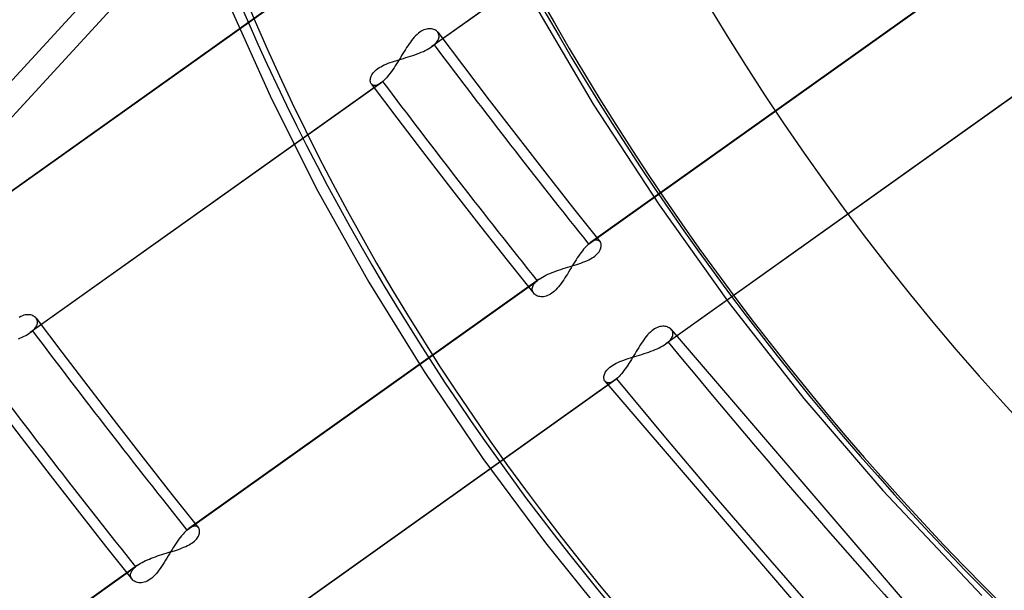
# Model space of a CAD drawing. Header units: millimetres. Extents: x -216 to 210, y -272 to 267.
# Tile 36 of 87: x -73 to -52, y -50 to -38. Entities that reach past the tile are written whole.
import ezdxf

# ---------------------------------------------------------------- set-up
doc = ezdxf.new("R2010")
doc.units = ezdxf.units.MM
doc.layers.add('MAIN-1', color=7, linetype='Continuous')

msp = doc.modelspace()

# ---------------------------------------------------------------- linework, layer by layer
at = {"layer": 'MAIN-1'}
for p, q in [((-56.302, -33.464), (-63.762, -38.771)), ((-56.261, -33.432), (-63.716, -38.735)), ((-69.017, -35.477), (-79.168, -46.518)), ((-79.16, -47.286), (-68.814, -36.032)), ((-73.868, -42.667), (-66.409, -37.362)), ((-66.362, -37.325), (-73.826, -42.635)), ((-60.428, -42.973), (-52.972, -37.669)), ((-52.926, -37.633), (-60.386, -42.94)), ((-68.066, -37.911), (-67.179, -39.885)), ((-61.63, -37.789), (-60.327, -39.994)), ((-64.139, -38.572), (-64.167, -38.605)), ((-64.11, -38.541), (-64.139, -38.572)), ((-64.081, -38.512), (-64.11, -38.541)), ((-64.051, -38.487), (-64.081, -38.512)), ((-64.022, -38.464), (-64.051, -38.487)), ((-63.992, -38.445), (-64.022, -38.464)), ((-63.963, -38.428), (-63.992, -38.445)), ((-63.933, -38.415), (-63.963, -38.428)), ((-63.904, -38.404), (-63.933, -38.415)), ((-63.875, -38.397), (-63.904, -38.404)), ((-63.847, -38.392), (-63.875, -38.397)), ((-63.82, -38.39), (-63.847, -38.392)), ((-63.794, -38.391), (-63.82, -38.39)), ((-63.77, -38.394), (-63.794, -38.391)), ((-63.746, -38.399), (-63.77, -38.394)), ((-63.724, -38.406), (-63.746, -38.399)), ((-63.704, -38.414), (-63.724, -38.406)), ((-63.685, -38.425), (-63.704, -38.414)), ((-63.668, -38.437), (-63.685, -38.425)), ((-63.652, -38.451), (-63.668, -38.437)), ((-63.639, -38.467), (-63.652, -38.451)), ((-63.641, -38.465), (-63.093, -39.19)), ((-63.628, -38.485), (-63.639, -38.467)), ((-63.619, -38.504), (-63.628, -38.485)), ((-63.613, -38.524), (-63.619, -38.504)), ((-63.615, -38.591), (-63.611, -38.568)), ((-63.611, -38.546), (-63.613, -38.524)), ((-63.611, -38.568), (-63.611, -38.546)), ((-64.276, -38.753), (-64.302, -38.793)), ((-64.249, -38.714), (-64.276, -38.753)), ((-64.222, -38.676), (-64.249, -38.714)), ((-64.195, -38.639), (-64.222, -38.676)), ((-64.167, -38.605), (-64.195, -38.639)), ((-63.795, -38.793), (-63.763, -38.771)), ((-63.763, -38.771), (-63.755, -38.765)), ((-63.755, -38.765), (-63.746, -38.759)), ((-63.746, -38.759), (-63.738, -38.753)), ((-63.738, -38.753), (-63.731, -38.747)), ((-63.731, -38.747), (-63.723, -38.741)), ((-63.723, -38.741), (-63.716, -38.735)), ((-63.716, -38.735), (-63.69, -38.711)), ((-63.69, -38.711), (-63.668, -38.687)), ((-63.668, -38.687), (-63.649, -38.662)), ((-63.649, -38.662), (-63.635, -38.638)), ((-63.635, -38.638), (-63.623, -38.614)), ((-63.623, -38.614), (-63.615, -38.591)), ((-64.408, -38.963), (-64.435, -39.007)), ((-64.382, -38.92), (-64.408, -38.963)), ((-64.355, -38.877), (-64.382, -38.92)), ((-64.329, -38.835), (-64.355, -38.877)), ((-64.302, -38.793), (-64.329, -38.835)), ((-64.32, -39.006), (-64.27, -38.991)), ((-64.27, -38.991), (-64.221, -38.976)), ((-64.221, -38.976), (-64.173, -38.96)), ((-64.173, -38.96), (-64.125, -38.943)), ((-64.125, -38.943), (-64.079, -38.927)), ((-64.079, -38.927), (-64.033, -38.909)), ((-64.033, -38.909), (-63.989, -38.892)), ((-63.989, -38.892), (-63.946, -38.873)), ((-63.946, -38.873), (-63.905, -38.854)), ((-63.905, -38.854), (-63.866, -38.834)), ((-63.866, -38.834), (-63.829, -38.814)), ((-63.829, -38.814), (-63.795, -38.793)), ((-64.886, -39.219), (-64.852, -39.199)), ((-64.852, -39.199), (-64.815, -39.179)), ((-64.815, -39.179), (-64.777, -39.161)), ((-64.777, -39.161), (-64.736, -39.143)), ((-64.736, -39.143), (-64.694, -39.126)), ((-64.694, -39.126), (-64.651, -39.11)), ((-64.651, -39.11), (-64.606, -39.095)), ((-64.606, -39.095), (-64.56, -39.08)), ((-64.543, -39.179), (-64.57, -39.22)), ((-64.56, -39.08), (-64.513, -39.065)), ((-64.516, -39.137), (-64.543, -39.179)), ((-64.489, -39.094), (-64.516, -39.137)), ((-64.513, -39.065), (-64.466, -39.05)), ((-64.462, -39.051), (-64.489, -39.094)), ((-64.466, -39.05), (-64.417, -39.036)), ((-64.435, -39.007), (-64.462, -39.051)), ((-64.417, -39.036), (-64.369, -39.021)), ((-64.369, -39.021), (-64.32, -39.006)), ((-63.093, -39.19), (-62.542, -39.912)), ((-65.064, -39.42), (-65.055, -39.398)), ((-65.055, -39.398), (-65.044, -39.375)), ((-65.044, -39.375), (-65.03, -39.352)), ((-65.03, -39.352), (-65.013, -39.329)), ((-65.013, -39.329), (-64.994, -39.306)), ((-64.994, -39.306), (-64.971, -39.283)), ((-64.971, -39.283), (-64.945, -39.261)), ((-64.945, -39.261), (-64.917, -39.24)), ((-64.917, -39.24), (-64.886, -39.219)), ((-64.706, -39.405), (-64.733, -39.436)), ((-64.679, -39.371), (-64.706, -39.405)), ((-64.652, -39.336), (-64.679, -39.371)), ((-64.624, -39.299), (-64.652, -39.336)), ((-64.597, -39.26), (-64.624, -39.299)), ((-64.57, -39.22), (-64.597, -39.26)), ((-64.854, -39.547), (-72.314, -44.854)), ((-64.812, -39.515), (-72.267, -44.818)), ((-65.076, -39.483), (-65.074, -39.463)), ((-65.075, -39.502), (-65.076, -39.483)), ((-65.073, -39.519), (-65.075, -39.502)), ((-65.074, -39.463), (-65.07, -39.442)), ((-65.068, -39.536), (-65.073, -39.519)), ((-65.07, -39.442), (-65.064, -39.42)), ((-65.062, -39.551), (-65.068, -39.536)), ((-65.054, -39.564), (-65.062, -39.551)), ((-65.056, -39.561), (-64.511, -40.283)), ((-65.042, -39.577), (-65.054, -39.564)), ((-65.028, -39.587), (-65.042, -39.577)), ((-65.013, -39.594), (-65.028, -39.587)), ((-64.995, -39.598), (-65.013, -39.594)), ((-64.975, -39.598), (-64.995, -39.598)), ((-64.954, -39.596), (-64.975, -39.598)), ((-64.931, -39.589), (-64.954, -39.596)), ((-64.907, -39.579), (-64.931, -39.589)), ((-64.881, -39.565), (-64.907, -39.579)), ((-64.854, -39.548), (-64.881, -39.565)), ((-64.847, -39.543), (-64.854, -39.548)), ((-64.841, -39.538), (-64.847, -39.543)), ((-64.834, -39.532), (-64.841, -39.538)), ((-64.827, -39.527), (-64.834, -39.532)), ((-64.82, -39.521), (-64.827, -39.527)), ((-64.812, -39.515), (-64.82, -39.521)), ((-64.786, -39.491), (-64.812, -39.515)), ((-64.76, -39.465), (-64.786, -39.491)), ((-64.733, -39.436), (-64.76, -39.465)), ((-51.316, -39.783), (-58.781, -45.093)), ((-51.275, -39.75), (-58.735, -45.057)), ((-67.179, -39.885), (-66.192, -41.845)), ((-62.542, -39.912), (-61.929, -40.706)), ((-60.327, -39.994), (-58.927, -42.14)), ((-64.511, -40.283), (-63.962, -41.002)), ((-61.929, -40.706), (-61.312, -41.497)), ((-63.962, -41.002), (-63.343, -41.804)), ((-61.312, -41.497), (-60.748, -42.211)), ((-66.192, -41.845), (-65.108, -43.78)), ((-63.343, -41.804), (-62.72, -42.602)), ((-60.748, -42.211), (-60.181, -42.923)), ((-58.927, -42.14), (-57.432, -44.226)), ((-62.72, -42.602), (-62.159, -43.313)), ((-60.428, -42.973), (-60.453, -42.996)), ((-60.42, -42.966), (-60.428, -42.973)), ((-60.413, -42.961), (-60.42, -42.966)), ((-60.406, -42.955), (-60.413, -42.961)), ((-60.399, -42.95), (-60.406, -42.955)), ((-60.393, -42.944), (-60.399, -42.95)), ((-60.386, -42.939), (-60.393, -42.944)), ((-60.359, -42.922), (-60.386, -42.939)), ((-60.333, -42.908), (-60.359, -42.922)), ((-60.308, -42.898), (-60.333, -42.908)), ((-60.285, -42.891), (-60.308, -42.898)), ((-60.263, -42.888), (-60.285, -42.891)), ((-60.243, -42.888), (-60.263, -42.888)), ((-60.225, -42.892), (-60.243, -42.888)), ((-60.209, -42.899), (-60.225, -42.892)), ((-60.195, -42.909), (-60.209, -42.899)), ((-60.183, -42.921), (-60.195, -42.909)), ((-60.174, -42.934), (-60.183, -42.921)), ((-60.167, -42.949), (-60.174, -42.934)), ((-60.162, -42.966), (-60.167, -42.949)), ((-60.159, -42.984), (-60.162, -42.966)), ((-60.587, -43.15), (-60.614, -43.187)), ((-60.56, -43.115), (-60.587, -43.15)), ((-60.533, -43.082), (-60.56, -43.115)), ((-60.506, -43.051), (-60.533, -43.082)), ((-60.48, -43.022), (-60.506, -43.051)), ((-60.453, -42.996), (-60.48, -43.022)), ((-60.266, -43.203), (-60.243, -43.18)), ((-60.243, -43.18), (-60.222, -43.157)), ((-60.222, -43.157), (-60.205, -43.134)), ((-60.205, -43.134), (-60.191, -43.111)), ((-60.191, -43.111), (-60.179, -43.088)), ((-60.179, -43.088), (-60.17, -43.066)), ((-60.17, -43.066), (-60.164, -43.044)), ((-60.164, -43.044), (-60.16, -43.023)), ((-60.16, -43.023), (-60.158, -43.003)), ((-60.158, -43.003), (-60.159, -42.984)), ((-62.159, -43.313), (-61.595, -44.021)), ((-60.749, -43.392), (-60.776, -43.435)), ((-60.722, -43.349), (-60.749, -43.392)), ((-60.695, -43.307), (-60.722, -43.349)), ((-60.669, -43.266), (-60.695, -43.307)), ((-60.681, -43.405), (-60.636, -43.39)), ((-60.641, -43.226), (-60.669, -43.266)), ((-60.614, -43.187), (-60.641, -43.226)), ((-60.636, -43.39), (-60.591, -43.375)), ((-60.591, -43.375), (-60.547, -43.359)), ((-60.547, -43.359), (-60.505, -43.342)), ((-60.505, -43.342), (-60.464, -43.324)), ((-60.464, -43.324), (-60.425, -43.306)), ((-60.425, -43.306), (-60.388, -43.287)), ((-60.388, -43.287), (-60.353, -43.267)), ((-60.353, -43.267), (-60.321, -43.246)), ((-60.321, -43.246), (-60.292, -43.225)), ((-60.292, -43.225), (-60.266, -43.203)), ((-61.294, -43.614), (-61.251, -43.595)), ((-61.251, -43.595), (-61.206, -43.577)), ((-61.206, -43.577), (-61.161, -43.559)), ((-61.161, -43.559), (-61.114, -43.542)), ((-61.114, -43.542), (-61.066, -43.526)), ((-61.066, -43.526), (-61.018, -43.51)), ((-61.018, -43.51), (-60.969, -43.494)), ((-60.969, -43.494), (-60.92, -43.479)), ((-60.92, -43.479), (-60.871, -43.464)), ((-60.854, -43.565), (-60.88, -43.608)), ((-60.871, -43.464), (-60.823, -43.45)), ((-60.828, -43.522), (-60.854, -43.565)), ((-60.802, -43.479), (-60.828, -43.522)), ((-60.823, -43.45), (-60.775, -43.435)), ((-60.776, -43.435), (-60.802, -43.479)), ((-60.775, -43.435), (-60.728, -43.42)), ((-60.728, -43.42), (-60.681, -43.405)), ((-68.979, -49.055), (-61.524, -43.752)), ((-61.478, -43.716), (-68.938, -49.023)), ((-65.108, -43.78), (-63.932, -45.684)), ((-61.591, -43.825), (-61.572, -43.801)), ((-61.572, -43.801), (-61.55, -43.777)), ((-61.55, -43.777), (-61.524, -43.752)), ((-61.524, -43.752), (-61.517, -43.746)), ((-61.517, -43.746), (-61.509, -43.74)), ((-61.509, -43.74), (-61.501, -43.734)), ((-61.501, -43.734), (-61.494, -43.728)), ((-61.494, -43.728), (-61.485, -43.722)), ((-61.485, -43.722), (-61.477, -43.716)), ((-61.477, -43.716), (-61.445, -43.694)), ((-61.445, -43.694), (-61.411, -43.673)), ((-61.411, -43.673), (-61.374, -43.653)), ((-61.374, -43.653), (-61.335, -43.633)), ((-61.335, -43.633), (-61.294, -43.614)), ((-61.011, -43.807), (-61.039, -43.844)), ((-60.985, -43.769), (-61.011, -43.807)), ((-60.958, -43.73), (-60.985, -43.769)), ((-60.932, -43.69), (-60.958, -43.73)), ((-60.906, -43.649), (-60.932, -43.69)), ((-60.88, -43.608), (-60.906, -43.649)), ((-61.628, -43.919), (-61.624, -43.896)), ((-61.628, -43.941), (-61.628, -43.919)), ((-61.625, -43.962), (-61.628, -43.941)), ((-61.618, -43.982), (-61.625, -43.962)), ((-61.624, -43.896), (-61.616, -43.873)), ((-61.609, -44.001), (-61.618, -43.982)), ((-61.616, -43.873), (-61.605, -43.849)), ((-61.597, -44.018), (-61.609, -44.001)), ((-61.605, -43.849), (-61.591, -43.825)), ((-61.584, -44.033), (-61.597, -44.018)), ((-61.211, -44.018), (-61.241, -44.037)), ((-61.182, -43.995), (-61.211, -44.018)), ((-61.152, -43.97), (-61.182, -43.995)), ((-61.123, -43.942), (-61.152, -43.97)), ((-61.094, -43.911), (-61.123, -43.942)), ((-61.066, -43.879), (-61.094, -43.911)), ((-61.039, -43.844), (-61.066, -43.879)), ((-61.568, -44.047), (-61.584, -44.033)), ((-61.55, -44.059), (-61.568, -44.047)), ((-61.531, -44.069), (-61.55, -44.059)), ((-61.51, -44.078), (-61.531, -44.069)), ((-61.487, -44.084), (-61.51, -44.078)), ((-61.464, -44.089), (-61.487, -44.084)), ((-61.439, -44.092), (-61.464, -44.089)), ((-61.413, -44.092), (-61.439, -44.092)), ((-61.386, -44.09), (-61.413, -44.092)), ((-61.358, -44.085), (-61.386, -44.09)), ((-61.329, -44.077), (-61.358, -44.085)), ((-61.3, -44.067), (-61.329, -44.077)), ((-61.27, -44.054), (-61.3, -44.067)), ((-61.241, -44.037), (-61.27, -44.054)), ((-57.432, -44.226), (-55.842, -46.254)), ((-72.516, -44.512), (-72.549, -44.531)), ((-72.484, -44.498), (-72.516, -44.512)), ((-72.453, -44.486), (-72.484, -44.498)), ((-72.422, -44.479), (-72.453, -44.486)), ((-72.392, -44.474), (-72.422, -44.479)), ((-72.363, -44.473), (-72.392, -44.474)), ((-72.335, -44.475), (-72.363, -44.473)), ((-72.309, -44.479), (-72.335, -44.475)), ((-72.285, -44.486), (-72.309, -44.479)), ((-72.262, -44.494), (-72.285, -44.486)), ((-72.241, -44.505), (-72.262, -44.494)), ((-72.222, -44.518), (-72.241, -44.505)), ((-72.205, -44.533), (-72.222, -44.518)), ((-72.191, -44.55), (-72.205, -44.533)), ((-72.192, -44.548), (-71.644, -45.272)), ((-72.178, -44.569), (-72.191, -44.55)), ((-72.169, -44.59), (-72.178, -44.569)), ((-72.164, -44.613), (-72.169, -44.59)), ((-72.162, -44.637), (-72.164, -44.613)), ((-72.164, -44.661), (-72.162, -44.637)), ((-72.344, -44.874), (-72.314, -44.854)), ((-72.314, -44.854), (-72.306, -44.848)), ((-72.306, -44.848), (-72.298, -44.842)), ((-72.298, -44.842), (-72.29, -44.836)), ((-72.29, -44.836), (-72.282, -44.83)), ((-72.282, -44.83), (-72.275, -44.824)), ((-72.275, -44.824), (-72.267, -44.818)), ((-72.267, -44.818), (-72.24, -44.791)), ((-72.24, -44.791), (-72.216, -44.765)), ((-72.216, -44.765), (-72.197, -44.739)), ((-72.197, -44.739), (-72.181, -44.713)), ((-72.181, -44.713), (-72.171, -44.687)), ((-72.171, -44.687), (-72.164, -44.661)), ((-59.112, -44.843), (-59.142, -44.872)), ((-59.082, -44.818), (-59.112, -44.843)), ((-59.052, -44.795), (-59.082, -44.818)), ((-59.022, -44.775), (-59.052, -44.795)), ((-58.993, -44.759), (-59.022, -44.775)), ((-58.963, -44.745), (-58.993, -44.759)), ((-58.933, -44.734), (-58.963, -44.745)), ((-58.904, -44.727), (-58.933, -44.734)), ((-58.876, -44.722), (-58.904, -44.727)), ((-58.848, -44.72), (-58.876, -44.722)), ((-58.822, -44.72), (-58.848, -44.72)), ((-58.797, -44.722), (-58.822, -44.72)), ((-58.773, -44.727), (-58.797, -44.722)), ((-58.751, -44.734), (-58.773, -44.727)), ((-58.73, -44.742), (-58.751, -44.734)), ((-58.711, -44.752), (-58.73, -44.742)), ((-58.693, -44.764), (-58.711, -44.752)), ((-58.677, -44.777), (-58.693, -44.764)), ((-58.663, -44.792), (-58.677, -44.777)), ((-58.666, -44.789), (-53.748, -50.516)), ((-58.651, -44.809), (-58.663, -44.792)), ((-58.642, -44.828), (-58.651, -44.809)), ((-58.635, -44.848), (-58.642, -44.828)), ((-58.632, -44.869), (-58.635, -44.848)), ((-72.566, -44.985), (-72.525, -44.968)), ((-72.525, -44.968), (-72.485, -44.95)), ((-72.485, -44.95), (-72.447, -44.932)), ((-72.447, -44.932), (-72.411, -44.913)), ((-72.411, -44.913), (-72.376, -44.894)), ((-72.376, -44.894), (-72.344, -44.874)), ((-59.282, -45.049), (-59.309, -45.089)), ((-59.255, -45.01), (-59.282, -45.049)), ((-59.227, -44.973), (-59.255, -45.01)), ((-59.199, -44.937), (-59.227, -44.973)), ((-59.171, -44.904), (-59.199, -44.937)), ((-59.142, -44.872), (-59.171, -44.904)), ((-58.757, -45.075), (-58.75, -45.069)), ((-58.75, -45.069), (-58.742, -45.063)), ((-58.742, -45.063), (-58.735, -45.057)), ((-58.735, -45.057), (-58.709, -45.033)), ((-58.709, -45.033), (-58.687, -45.008)), ((-58.687, -45.008), (-58.668, -44.984)), ((-58.668, -44.984), (-58.654, -44.96)), ((-58.654, -44.96), (-58.643, -44.937)), ((-58.643, -44.937), (-58.635, -44.913)), ((-58.635, -44.913), (-58.632, -44.891)), ((-58.632, -44.891), (-58.632, -44.869)), ((-71.644, -45.272), (-71.092, -45.994)), ((-59.413, -45.257), (-59.439, -45.3)), ((-59.388, -45.214), (-59.413, -45.257)), ((-59.361, -45.171), (-59.388, -45.214)), ((-59.335, -45.13), (-59.361, -45.171)), ((-59.309, -45.089), (-59.335, -45.13)), ((-59.196, -45.285), (-59.148, -45.268)), ((-59.148, -45.268), (-59.101, -45.251)), ((-59.101, -45.251), (-59.055, -45.234)), ((-59.055, -45.234), (-59.01, -45.215)), ((-59.01, -45.215), (-58.967, -45.197)), ((-58.967, -45.197), (-58.925, -45.177)), ((-58.925, -45.177), (-58.886, -45.157)), ((-58.886, -45.157), (-58.849, -45.136)), ((-58.849, -45.136), (-58.814, -45.115)), ((-58.814, -45.115), (-58.782, -45.093)), ((-58.782, -45.093), (-58.773, -45.087)), ((-58.773, -45.087), (-58.765, -45.081)), ((-58.765, -45.081), (-58.757, -45.075)), ((-59.841, -45.507), (-59.802, -45.489)), ((-59.802, -45.489), (-59.761, -45.471)), ((-59.761, -45.471), (-59.719, -45.454)), ((-59.719, -45.454), (-59.675, -45.438)), ((-59.675, -45.438), (-59.63, -45.422)), ((-59.63, -45.422), (-59.584, -45.407)), ((-59.584, -45.407), (-59.538, -45.392)), ((-59.543, -45.469), (-59.569, -45.51)), ((-59.517, -45.427), (-59.543, -45.469)), ((-59.538, -45.392), (-59.49, -45.377)), ((-59.491, -45.385), (-59.517, -45.427)), ((-59.465, -45.342), (-59.491, -45.385)), ((-59.49, -45.377), (-59.442, -45.362)), ((-59.439, -45.3), (-59.465, -45.342)), ((-59.442, -45.362), (-59.393, -45.347)), ((-59.393, -45.347), (-59.344, -45.332)), ((-59.344, -45.332), (-59.294, -45.317)), ((-59.294, -45.317), (-59.245, -45.301)), ((-59.245, -45.301), (-59.196, -45.285)), ((-63.932, -45.684), (-62.679, -47.529)), ((-60.072, -45.702), (-60.058, -45.679)), ((-60.058, -45.679), (-60.041, -45.656)), ((-60.041, -45.656), (-60.021, -45.633)), ((-60.021, -45.633), (-59.998, -45.611)), ((-59.998, -45.611), (-59.972, -45.588)), ((-59.972, -45.588), (-59.943, -45.567)), ((-59.943, -45.567), (-59.912, -45.546)), ((-59.912, -45.546), (-59.878, -45.526)), ((-59.878, -45.526), (-59.841, -45.507)), ((-59.701, -45.697), (-59.728, -45.73)), ((-59.675, -45.663), (-59.701, -45.697)), ((-59.648, -45.627), (-59.675, -45.663)), ((-59.622, -45.589), (-59.648, -45.627)), ((-59.595, -45.55), (-59.622, -45.589)), ((-59.569, -45.51), (-59.595, -45.55)), ((-59.873, -45.87), (-67.337, -51.179)), ((-59.832, -45.837), (-67.291, -51.143)), ((-60.103, -45.809), (-60.102, -45.789)), ((-60.102, -45.828), (-60.103, -45.809)), ((-60.102, -45.789), (-60.098, -45.768)), ((-60.099, -45.846), (-60.102, -45.828)), ((-60.094, -45.862), (-60.099, -45.846)), ((-60.098, -45.768), (-60.092, -45.747)), ((-60.087, -45.877), (-60.094, -45.862)), ((-60.092, -45.747), (-60.084, -45.725)), ((-60.078, -45.89), (-60.087, -45.877)), ((-60.084, -45.725), (-60.072, -45.702)), ((-60.08, -45.888), (-55.072, -51.721)), ((-60.066, -45.902), (-60.078, -45.89)), ((-60.051, -45.912), (-60.066, -45.902)), ((-59.926, -45.902), (-59.951, -45.912)), ((-59.901, -45.888), (-59.926, -45.902)), ((-59.874, -45.87), (-59.901, -45.888)), ((-59.867, -45.865), (-59.874, -45.87)), ((-59.86, -45.86), (-59.867, -45.865)), ((-59.853, -45.855), (-59.86, -45.86)), ((-59.846, -45.849), (-59.853, -45.855)), ((-59.839, -45.843), (-59.846, -45.849)), ((-59.832, -45.837), (-59.839, -45.843)), ((-59.806, -45.814), (-59.832, -45.837)), ((-59.78, -45.788), (-59.806, -45.814)), ((-59.754, -45.76), (-59.78, -45.788)), ((-59.728, -45.73), (-59.754, -45.76)), ((-71.092, -45.994), (-70.479, -46.788)), ((-60.035, -45.918), (-60.051, -45.912)), ((-60.017, -45.922), (-60.035, -45.918)), ((-59.996, -45.922), (-60.017, -45.922)), ((-59.974, -45.919), (-59.996, -45.922)), ((-59.951, -45.912), (-59.974, -45.919)), ((-55.842, -46.254), (-54.162, -48.213)), ((-73.061, -46.365), (-72.512, -47.084)), ((-70.479, -46.788), (-69.862, -47.579)), ((-72.512, -47.084), (-71.893, -47.885)), ((-69.862, -47.579), (-69.299, -48.294)), ((-62.679, -47.529), (-61.344, -49.327)), ((-71.893, -47.885), (-71.27, -48.684)), ((-54.162, -48.213), (-52.055, -50.445)), ((-69.299, -48.294), (-68.733, -49.006)), ((-71.27, -48.684), (-70.71, -49.395)), ((-68.979, -49.055), (-69.007, -49.081)), ((-68.972, -49.049), (-68.979, -49.055)), ((-68.965, -49.043), (-68.972, -49.049)), ((-68.958, -49.038), (-68.965, -49.043)), ((-68.951, -49.032), (-68.958, -49.038)), ((-68.944, -49.027), (-68.951, -49.032)), ((-68.937, -49.022), (-68.944, -49.027)), ((-68.912, -49.006), (-68.937, -49.022)), ((-68.889, -48.993), (-68.912, -49.006)), ((-68.866, -48.983), (-68.889, -48.993)), ((-68.845, -48.976), (-68.866, -48.983)), ((-68.824, -48.972), (-68.845, -48.976)), ((-68.805, -48.971), (-68.824, -48.972)), ((-68.788, -48.972), (-68.805, -48.971)), ((-68.772, -48.977), (-68.788, -48.972)), ((-68.758, -48.983), (-68.772, -48.977)), ((-68.745, -48.992), (-68.758, -48.983)), ((-68.734, -49.004), (-68.745, -48.992)), ((-68.726, -49.016), (-68.734, -49.004)), ((-68.719, -49.03), (-68.726, -49.016)), ((-68.714, -49.046), (-68.719, -49.03)), ((-68.711, -49.062), (-68.714, -49.046)), ((-69.15, -49.248), (-69.179, -49.289)), ((-69.121, -49.21), (-69.15, -49.248)), ((-69.092, -49.173), (-69.121, -49.21)), ((-69.063, -49.14), (-69.092, -49.173)), ((-69.035, -49.109), (-69.063, -49.14)), ((-69.007, -49.081), (-69.035, -49.109)), ((-68.798, -49.267), (-68.778, -49.245)), ((-68.778, -49.245), (-68.761, -49.223)), ((-68.761, -49.223), (-68.747, -49.202)), ((-68.747, -49.202), (-68.735, -49.18)), ((-68.735, -49.18), (-68.726, -49.159)), ((-68.726, -49.159), (-68.719, -49.138)), ((-68.719, -49.138), (-68.714, -49.118)), ((-68.714, -49.118), (-68.711, -49.099)), ((-68.71, -49.08), (-68.711, -49.062)), ((-68.711, -49.099), (-68.71, -49.08)), ((-70.71, -49.395), (-70.146, -50.104)), ((-69.294, -49.465), (-69.323, -49.511)), ((-69.266, -49.419), (-69.294, -49.465)), ((-69.237, -49.374), (-69.266, -49.419)), ((-69.208, -49.331), (-69.237, -49.374)), ((-69.179, -49.289), (-69.208, -49.331)), ((-69.205, -49.479), (-69.162, -49.465)), ((-69.162, -49.465), (-69.121, -49.45)), ((-69.121, -49.45), (-69.081, -49.435)), ((-69.081, -49.435), (-69.042, -49.419)), ((-69.042, -49.419), (-69.004, -49.402)), ((-69.004, -49.402), (-68.968, -49.385)), ((-68.968, -49.385), (-68.933, -49.367)), ((-68.933, -49.367), (-68.902, -49.348)), ((-68.902, -49.348), (-68.872, -49.329)), ((-68.872, -49.329), (-68.845, -49.309)), ((-68.845, -49.309), (-68.82, -49.288)), ((-68.82, -49.288), (-68.798, -49.267)), ((-61.344, -49.327), (-59.93, -51.073)), ((-69.821, -49.686), (-69.78, -49.669)), ((-69.78, -49.669), (-69.738, -49.652)), ((-69.738, -49.652), (-69.695, -49.636)), ((-69.695, -49.636), (-69.651, -49.621)), ((-69.651, -49.621), (-69.607, -49.605)), ((-69.607, -49.605), (-69.561, -49.59)), ((-69.561, -49.59), (-69.516, -49.576)), ((-69.516, -49.576), (-69.471, -49.562)), ((-69.471, -49.562), (-69.425, -49.548)), ((-69.407, -49.65), (-69.435, -49.696)), ((-69.425, -49.548), (-69.38, -49.534)), ((-69.379, -49.604), (-69.407, -49.65)), ((-69.38, -49.534), (-69.335, -49.52)), ((-69.351, -49.558), (-69.379, -49.604)), ((-69.323, -49.511), (-69.351, -49.558)), ((-69.335, -49.52), (-69.291, -49.507)), ((-69.291, -49.507), (-69.247, -49.493)), ((-69.247, -49.493), (-69.205, -49.479)), ((-77.53, -55.138), (-70.075, -49.835)), ((-70.029, -49.799), (-77.489, -55.105)), ((-70.147, -49.915), (-70.127, -49.888)), ((-70.127, -49.888), (-70.104, -49.862)), ((-70.104, -49.862), (-70.075, -49.835)), ((-70.075, -49.835), (-70.068, -49.829)), ((-70.068, -49.829), (-70.061, -49.823)), ((-70.061, -49.823), (-70.053, -49.817)), ((-70.053, -49.817), (-70.045, -49.811)), ((-70.045, -49.811), (-70.037, -49.805)), ((-70.037, -49.805), (-70.029, -49.799)), ((-70.029, -49.799), (-69.999, -49.779)), ((-69.999, -49.779), (-69.967, -49.759)), ((-69.967, -49.759), (-69.934, -49.74)), ((-69.934, -49.74), (-69.898, -49.722)), ((-69.898, -49.722), (-69.86, -49.703)), ((-69.86, -49.703), (-69.821, -49.686)), ((-69.548, -49.869), (-69.577, -49.909)), ((-69.519, -49.827), (-69.548, -49.869)), ((-69.491, -49.784), (-69.519, -49.827)), ((-69.463, -49.741), (-69.491, -49.784)), ((-69.435, -49.696), (-69.463, -49.741)), ((-70.18, -50.016), (-70.178, -49.992)), ((-70.177, -50.04), (-70.18, -50.016)), ((-70.178, -49.992), (-70.172, -49.967)), ((-70.171, -50.062), (-70.177, -50.04)), ((-70.172, -49.967), (-70.161, -49.941)), ((-70.162, -50.082), (-70.171, -50.062)), ((-70.149, -50.101), (-70.162, -50.082)), ((-70.161, -49.941), (-70.147, -49.915)), ((-70.134, -50.117), (-70.149, -50.101)), ((-69.761, -50.1), (-69.793, -50.121)), ((-69.73, -50.075), (-69.761, -50.1)), ((-69.698, -50.048), (-69.73, -50.075)), ((-69.667, -50.017), (-69.698, -50.048)), ((-69.636, -49.983), (-69.667, -50.017)), ((-69.606, -49.947), (-69.636, -49.983)), ((-69.577, -49.909), (-69.606, -49.947)), ((-70.118, -50.131), (-70.134, -50.117)), ((-70.099, -50.143), (-70.118, -50.131)), ((-70.078, -50.154), (-70.099, -50.143)), ((-70.056, -50.163), (-70.078, -50.154)), ((-70.031, -50.169), (-70.056, -50.163)), ((-70.005, -50.173), (-70.031, -50.169)), ((-69.978, -50.175), (-70.005, -50.173)), ((-69.949, -50.174), (-69.978, -50.175)), ((-69.92, -50.17), (-69.949, -50.174)), ((-69.889, -50.163), (-69.92, -50.17)), ((-69.857, -50.152), (-69.889, -50.163)), ((-69.825, -50.138), (-69.857, -50.152)), ((-69.793, -50.121), (-69.825, -50.138))]:
    msp.add_line(p, q, dxfattribs=at)
for centre, major_axis, ratio, start_param, end_param in [((-0.5, -0.433), (123.73, -142.871), 0.75, 0.713724, 3.451437), ((0, 0), (-123.075, 142.115), 0.75, -2.427868, 0.713724), ((-43, -37.239), (-117.838, 136.067), 0.75, 0, 2.284521), ((-43, -37.239), (117.183, -135.311), 0.75, -3.141592, -0.857072), ((0, 0), (-123.075, 142.115), 0.75, 0.713724, 3.855317), ((-0.5, -0.433), (123.73, -142.871), 0.75, -2.427868, -0.309845), ((-5, -4.33), (-117.838, 136.067), 0.75, 0.713724, 2.284521), ((-37, -32.043), (-25.712, 29.689), 0.75, -0.857072, 2.284521), ((-29.6, -25.634), (-28.968, 33.45), 0.75, 0.465009, 2.284521), ((-29.35, -25.418), (-29.296, 33.828), 0.75, 0.713724, 2.284521), ((-29.6, -25.634), (26.366, -30.445), 0.75, -2.427868, -0.000014), ((-36.5, -31.61), (-26.366, 30.445), 0.75, 0.713724, 2.284521), ((-18.191, -15.754), (52.598, -7.78), 0.560297, -2.471187, -1.173699), ((-18.809, -16.289), (52.598, -7.78), 0.560297, -2.455971, -1.157023), ((21.329, 18.471), (89.176, -102.972), 0.75, -1.662182, -1.622758), ((21.329, 18.471), (-90.348, 104.325), 0.75, 1.479666, 1.518579), ((21.329, 18.471), (98.317, -113.526), 0.75, -1.660349, -1.624591), ((21.329, 18.471), (89.176, -102.972), 0.75, -1.603038, -1.161607), ((21.329, 18.471), (-99.488, 114.879), 0.75, 1.481454, 1.516791), ((21.329, 18.471), (-90.348, 104.325), 0.75, 1.538043, 3.030999)]:
    msp.add_ellipse(centre, major_axis=major_axis, ratio=ratio, start_param=start_param, end_param=end_param, dxfattribs=at)

doc.saveas('drawing.dxf')
